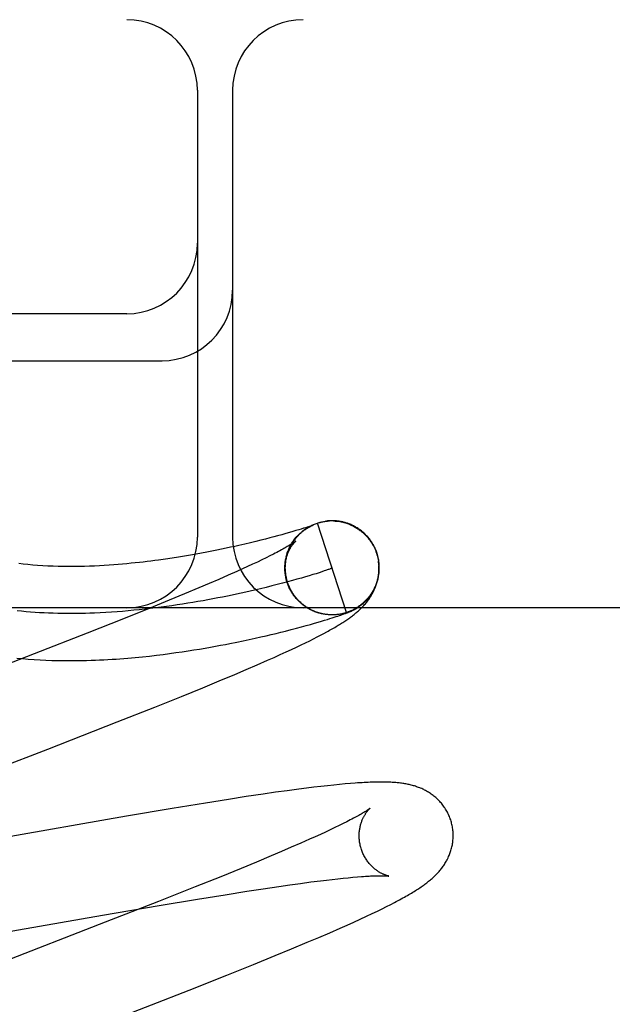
# Model space of a CAD drawing. Header units: inches. Extents: x 0 to 227, y 0 to 147.
# Tile 53 of 78: x 79.12 to 79.247, y 76.292 to 76.502. Entities that reach past the tile are written whole.
import ezdxf

# ---------------------------------------------------------------- set-up
doc = ezdxf.new("R2010")
doc.units = ezdxf.units.IN
doc.header["$LTSCALE"] = 12.505625
doc.header["$MEASUREMENT"] = 0
doc.linetypes.add('HIDDEN', pattern=[0.2, 0.1, -0.1])
doc.layers.add('DEFAULT_2', color=8, linetype='HIDDEN')

msp = doc.modelspace()

# ---------------------------------------------------------------- linework, layer by layer
at = {"layer": 'DEFAULT_2', "color": 8, "linetype": 'HIDDEN'}
for p, q in [((80.78076, 76.50163), (78.28578, 76.50163)), ((79.15826, 76.48663), (79.15826, 76.39163)), ((79.16576, 76.48663), (79.16576, 76.39163)), ((79.14326, 76.43913), (79.03326, 76.43913)), ((79.03326, 76.42913), (79.15076, 76.42913)), ((79.18565, 76.39503), (79.18558, 76.39502)), ((79.18585, 76.39505), (79.18578, 76.39505)), ((79.18606, 76.39507), (79.18598, 76.39507)), ((79.18761, 76.39506), (79.18781, 76.39504)), ((79.18775, 76.39508), (79.18762, 76.39509)), ((79.18781, 76.39506), (79.18802, 76.39504)), ((79.18801, 76.39502), (79.18821, 76.395)), ((79.18822, 76.39502), (79.18842, 76.39499)), ((79.18873, 76.39495), (79.18842, 76.39499)), ((79.18862, 76.39495), (79.18888, 76.39493)), ((79.17859, 76.39283), (79.17788, 76.39262)), ((79.17924, 76.39302), (79.17859, 76.39283)), ((79.17983, 76.3932), (79.17924, 76.39302)), ((79.18036, 76.39336), (79.17983, 76.3932)), ((79.18083, 76.39351), (79.18036, 76.39336)), ((79.18124, 76.39364), (79.18083, 76.39351)), ((79.18159, 76.39375), (79.18124, 76.39364)), ((79.18188, 76.39385), (79.18159, 76.39375)), ((79.18167, 76.39364), (79.18191, 76.39378)), ((79.18186, 76.39375), (79.18209, 76.39388)), ((79.18212, 76.39393), (79.18188, 76.39385)), ((79.18204, 76.39386), (79.18227, 76.39398)), ((79.18233, 76.394), (79.18212, 76.39393)), ((79.18223, 76.39396), (79.18245, 76.39407)), ((79.1825, 76.39406), (79.18233, 76.394)), ((79.18242, 76.39405), (79.18264, 76.39416)), ((79.18261, 76.3941), (79.1825, 76.39406)), ((79.18257, 76.39406), (79.18263, 76.39409)), ((79.18261, 76.39415), (79.18283, 76.39425)), ((79.1827, 76.39413), (79.18261, 76.3941)), ((79.18263, 76.39409), (79.18268, 76.39412)), ((79.18277, 76.39416), (79.1827, 76.39413)), ((79.18282, 76.39418), (79.18277, 76.39416)), ((79.18277, 76.39416), (79.18279, 76.39416)), ((79.1828, 76.39424), (79.18302, 76.39433)), ((79.18281, 76.39417), (79.18283, 76.39418)), ((79.18286, 76.39419), (79.18282, 76.39418)), ((79.18284, 76.39418), (79.18285, 76.39419)), ((79.18286, 76.39419), (79.18287, 76.3942)), ((79.18288, 76.3942), (79.18287, 76.3942)), ((79.18288, 76.3942), (79.18288, 76.3942)), ((79.18288, 76.3942), (79.18288, 76.3942)), ((79.18359, 76.39455), (79.18379, 76.39462)), ((79.18997, 76.3756), (79.18379, 76.39462)), ((79.17068, 76.39071), (79.16956, 76.39044)), ((79.17175, 76.39097), (79.17068, 76.39071)), ((79.17274, 76.39123), (79.17175, 76.39097)), ((79.17367, 76.39147), (79.17274, 76.39123)), ((79.17452, 76.39169), (79.17367, 76.39147)), ((79.1753, 76.3919), (79.17452, 76.39169)), ((79.17625, 76.39216), (79.1753, 76.3919)), ((79.1771, 76.3924), (79.17625, 76.39216)), ((79.17788, 76.39262), (79.1771, 76.3924)), ((79.16134, 76.38865), (79.16026, 76.38844)), ((79.16239, 76.38886), (79.16134, 76.38865)), ((79.1634, 76.38906), (79.16239, 76.38886)), ((79.16438, 76.38927), (79.1634, 76.38906)), ((79.16532, 76.38947), (79.16438, 76.38927)), ((79.16623, 76.38967), (79.16532, 76.38947)), ((79.16711, 76.38987), (79.16623, 76.38967)), ((79.16836, 76.39016), (79.16711, 76.38987)), ((79.16956, 76.39044), (79.16836, 76.39016)), ((79.1774, 76.38828), (79.1775, 76.3885)), ((79.17747, 76.38848), (79.17754, 76.38868)), ((79.15288, 76.38717), (79.15145, 76.38696)), ((79.15424, 76.38738), (79.15288, 76.38717)), ((79.15554, 76.38759), (79.15424, 76.38738)), ((79.15679, 76.3878), (79.15554, 76.38759)), ((79.15799, 76.38802), (79.15679, 76.3878)), ((79.15914, 76.38823), (79.15799, 76.38802)), ((79.16026, 76.38844), (79.15914, 76.38823)), ((79.17198, 76.3868), (79.17103, 76.38634)), ((79.17287, 76.38723), (79.17198, 76.3868)), ((79.1737, 76.38764), (79.17287, 76.38723)), ((79.17447, 76.38803), (79.1737, 76.38764)), ((79.17707, 76.38705), (79.17715, 76.38731)), ((79.17712, 76.38726), (79.1772, 76.38751)), ((79.17716, 76.38746), (79.17725, 76.38771)), ((79.17722, 76.38767), (79.1773, 76.38791)), ((79.17727, 76.38787), (79.17736, 76.38811)), ((79.17733, 76.38808), (79.17743, 76.3883)), ((79.19638, 76.38822), (79.19652, 76.38776)), ((79.19671, 76.3874), (79.19648, 76.38821)), ((79.19652, 76.38776), (79.19677, 76.38663)), ((79.16667, 76.38434), (79.16481, 76.38352)), ((79.16784, 76.38487), (79.16667, 76.38434)), ((79.16896, 76.38538), (79.16784, 76.38487)), ((79.17002, 76.38587), (79.16896, 76.38538)), ((79.17103, 76.38634), (79.17002, 76.38587)), ((79.1769, 76.38469), (79.17691, 76.38505)), ((79.17693, 76.38422), (79.1769, 76.38452)), ((79.17691, 76.38446), (79.17691, 76.38485)), ((79.17695, 76.38399), (79.17692, 76.38431)), ((79.18525, 76.38444), (79.18474, 76.38426)), ((79.16284, 76.38266), (79.16076, 76.38176)), ((79.16481, 76.38352), (79.16284, 76.38266)), ((79.17698, 76.38376), (79.17697, 76.38402)), ((79.17701, 76.38352), (79.17699, 76.38381)), ((79.17725, 76.38243), (79.17709, 76.38309)), ((79.17848, 76.3824), (79.17746, 76.38213)), ((79.17945, 76.38267), (79.17848, 76.3824)), ((79.18038, 76.38294), (79.17945, 76.38267)), ((79.18124, 76.38319), (79.18038, 76.38294)), ((79.18206, 76.38343), (79.18124, 76.38319)), ((79.18282, 76.38366), (79.18206, 76.38343)), ((79.18352, 76.38387), (79.18282, 76.38366)), ((79.18416, 76.38408), (79.18352, 76.38387)), ((79.18474, 76.38426), (79.18416, 76.38408)), ((79.15858, 76.38083), (79.1555, 76.37955)), ((79.16076, 76.38176), (79.15858, 76.38083)), ((79.17166, 76.38066), (79.17038, 76.38036)), ((79.17291, 76.38096), (79.17166, 76.38066)), ((79.17411, 76.38126), (79.17291, 76.38096)), ((79.17527, 76.38155), (79.17411, 76.38126)), ((79.17639, 76.38184), (79.17527, 76.38155)), ((79.17746, 76.38213), (79.17639, 76.38184)), ((79.17786, 76.38085), (79.17774, 76.38107)), ((79.17795, 76.38066), (79.17782, 76.38088)), ((79.17804, 76.38048), (79.17791, 76.38069)), ((79.17814, 76.3803), (79.178, 76.38051)), ((79.17824, 76.38012), (79.1781, 76.38032)), ((79.17834, 76.37994), (79.1782, 76.38014)), ((79.15226, 76.37821), (79.14798, 76.37647)), ((79.1555, 76.37955), (79.15226, 76.37821)), ((79.17845, 76.37977), (79.17831, 76.37996)), ((79.17857, 76.37959), (79.17842, 76.37979)), ((79.17868, 76.37942), (79.17853, 76.37961)), ((79.1788, 76.37925), (79.17864, 76.37944)), ((79.17892, 76.37909), (79.17876, 76.37927)), ((79.17905, 76.37892), (79.17888, 76.37911)), ((79.17918, 76.37876), (79.17901, 76.37894)), ((79.17931, 76.3786), (79.17914, 76.37878)), ((79.17945, 76.37845), (79.17927, 76.37862)), ((79.17958, 76.3783), (79.17941, 76.37847)), ((79.17973, 76.37815), (79.17955, 76.37831)), ((79.17987, 76.378), (79.17969, 76.37816)), ((80.03326, 76.37663), (79.03326, 76.37663)), ((79.14798, 76.37647), (79.14254, 76.37428)), ((79.18002, 76.37786), (79.17983, 76.37801)), ((79.18017, 76.37771), (79.17998, 76.37787)), ((79.18032, 76.37758), (79.18013, 76.37773)), ((79.18048, 76.37744), (79.18029, 76.37759)), ((79.18064, 76.37731), (79.18044, 76.37746)), ((79.1808, 76.37718), (79.1806, 76.37732)), ((79.18097, 76.37706), (79.18077, 76.3772)), ((79.18113, 76.37694), (79.18093, 76.37707)), ((79.1813, 76.37682), (79.1811, 76.37695)), ((79.18148, 76.37671), (79.18127, 76.37683)), ((79.18165, 76.3766), (79.18144, 76.37672)), ((79.18183, 76.37649), (79.18162, 76.37661)), ((79.18201, 76.37639), (79.18179, 76.3765)), ((79.18219, 76.37629), (79.18197, 76.3764)), ((79.18237, 76.37619), (79.18215, 76.3763)), ((79.18255, 76.3761), (79.18234, 76.3762)), ((79.18274, 76.37601), (79.18252, 76.37611)), ((79.18293, 76.37593), (79.18271, 76.37602)), ((79.18312, 76.37585), (79.1829, 76.37594)), ((79.19092, 76.37589), (79.19102, 76.37593)), ((79.14254, 76.37428), (79.13483, 76.37123)), ((79.18331, 76.37577), (79.18309, 76.37586)), ((79.1835, 76.3757), (79.18328, 76.37578)), ((79.1837, 76.37563), (79.18347, 76.37571)), ((79.18389, 76.37557), (79.18367, 76.37564)), ((79.18409, 76.37551), (79.18387, 76.37557)), ((79.18429, 76.37545), (79.18406, 76.37551)), ((79.18453, 76.37541), (79.18426, 76.37546)), ((79.18469, 76.37535), (79.18446, 76.37541)), ((79.18487, 76.37531), (79.18467, 76.37536)), ((79.18497, 76.37531), (79.18469, 76.37535)), ((79.18469, 76.37378), (79.18533, 76.37397)), ((79.18533, 76.37397), (79.18592, 76.37415)), ((79.18602, 76.37516), (79.1859, 76.37517)), ((79.18592, 76.37415), (79.18646, 76.37432)), ((79.1863, 76.37513), (79.1861, 76.37514)), ((79.18637, 76.37513), (79.18611, 76.37514)), ((79.18626, 76.37514), (79.18614, 76.37515)), ((79.18646, 76.37432), (79.18695, 76.37447)), ((79.1868, 76.37511), (79.18669, 76.37512)), ((79.18713, 76.37511), (79.18692, 76.37511)), ((79.18695, 76.37447), (79.18739, 76.37461)), ((79.18734, 76.37512), (79.18714, 76.37511)), ((79.18726, 76.37512), (79.18717, 76.37512)), ((79.18754, 76.37513), (79.18734, 76.37512)), ((79.18742, 76.37513), (79.18734, 76.37512)), ((79.18757, 76.37513), (79.18735, 76.37512)), ((79.18739, 76.37461), (79.18779, 76.37474)), ((79.18764, 76.37514), (79.18757, 76.37513)), ((79.18779, 76.37474), (79.18815, 76.37486)), ((79.18815, 76.37486), (79.18847, 76.37497)), ((79.18837, 76.37522), (79.18816, 76.37519)), ((79.18847, 76.37497), (79.18878, 76.37507)), ((79.18878, 76.37507), (79.18905, 76.37517)), ((79.18905, 76.37517), (79.18925, 76.37524)), ((79.18925, 76.37524), (79.18943, 76.3753)), ((79.18943, 76.3753), (79.18961, 76.37537)), ((79.18961, 76.37537), (79.18978, 76.37543)), ((79.18978, 76.37543), (79.18995, 76.37549)), ((79.18995, 76.37549), (79.19005, 76.37553)), ((79.19005, 76.37553), (79.19016, 76.37557)), ((79.19016, 76.37557), (79.19026, 76.37561)), ((79.19026, 76.37561), (79.19036, 76.37565)), ((79.19036, 76.37565), (79.19045, 76.37569)), ((79.19045, 76.37569), (79.19054, 76.37573)), ((79.19054, 76.37573), (79.19064, 76.37577)), ((79.19064, 76.37577), (79.19073, 76.37581)), ((79.19073, 76.37581), (79.19082, 76.37585)), ((79.19082, 76.37585), (79.19092, 76.37589)), ((79.17698, 76.37167), (79.1782, 76.37198)), ((79.1782, 76.37198), (79.17935, 76.37228)), ((79.17935, 76.37228), (79.18043, 76.37257)), ((79.18043, 76.37257), (79.18143, 76.37284)), ((79.18143, 76.37284), (79.18236, 76.3731)), ((79.18236, 76.3731), (79.18321, 76.37334)), ((79.18321, 76.37334), (79.18399, 76.37357)), ((79.18399, 76.37357), (79.18469, 76.37378)), ((79.13483, 76.37123), (79.12353, 76.36681)), ((79.168, 76.36959), (79.1693, 76.36987)), ((79.1693, 76.36987), (79.17054, 76.37014)), ((79.17054, 76.37014), (79.17173, 76.37041)), ((79.17173, 76.37041), (79.17287, 76.37067)), ((79.17287, 76.37067), (79.17396, 76.37093)), ((79.17396, 76.37093), (79.17501, 76.37118)), ((79.17501, 76.37118), (79.17602, 76.37143)), ((79.17602, 76.37143), (79.17698, 76.37167)), ((79.18216, 76.36962), (79.18299, 76.37003)), ((79.18299, 76.37003), (79.18376, 76.37043)), ((79.18376, 76.37043), (79.18448, 76.3708)), ((79.18448, 76.3708), (79.18516, 76.37116)), ((79.18516, 76.37116), (79.18579, 76.3715)), ((79.15629, 76.36746), (79.15753, 76.36765)), ((79.15753, 76.36765), (79.15873, 76.36785)), ((79.15873, 76.36785), (79.1599, 76.36805)), ((79.1599, 76.36805), (79.16103, 76.36824)), ((79.16103, 76.36824), (79.16212, 76.36844)), ((79.16212, 76.36844), (79.16318, 76.36864)), ((79.16318, 76.36864), (79.16421, 76.36883)), ((79.16421, 76.36883), (79.1652, 76.36902)), ((79.1652, 76.36902), (79.16664, 76.36931)), ((79.16664, 76.36931), (79.168, 76.36959)), ((79.17713, 76.36723), (79.17828, 76.36776)), ((79.17828, 76.36776), (79.17935, 76.36826)), ((79.17935, 76.36826), (79.18035, 76.36874)), ((79.18035, 76.36874), (79.18129, 76.36919)), ((79.18129, 76.36919), (79.18216, 76.36962)), ((79.12353, 76.36681), (79.08367, 76.35136)), ((79.14807, 76.36637), (79.14954, 76.36654)), ((79.14954, 76.36654), (79.15097, 76.36671)), ((79.15097, 76.36671), (79.15235, 76.36689)), ((79.15235, 76.36689), (79.1537, 76.36708)), ((79.1537, 76.36708), (79.15502, 76.36727)), ((79.15502, 76.36727), (79.15629, 76.36746)), ((79.17319, 76.36546), (79.17459, 76.36608)), ((79.17459, 76.36608), (79.1759, 76.36667)), ((79.1759, 76.36667), (79.17713, 76.36723)), ((79.16622, 76.36245), (79.16862, 76.36347)), ((79.16862, 76.36347), (79.17096, 76.36448)), ((79.17096, 76.36448), (79.17319, 76.36546)), ((79.16289, 76.36106), (79.16622, 76.36245)), ((79.15488, 76.35779), (79.15941, 76.35963)), ((79.15941, 76.35963), (79.16289, 76.36106)), ((79.14919, 76.35551), (79.15488, 76.35779)), ((79.14121, 76.35235), (79.14919, 76.35551)), ((79.12641, 76.34657), (79.14121, 76.35235)), ((79.10531, 76.33841), (79.12641, 76.34657)), ((79.18146, 76.33827), (79.17985, 76.33807)), ((79.18302, 76.33846), (79.18146, 76.33827)), ((79.18451, 76.33864), (79.18302, 76.33846)), ((79.18594, 76.3388), (79.18451, 76.33864)), ((79.18727, 76.33894), (79.18594, 76.3388)), ((79.18853, 76.33907), (79.18727, 76.33894)), ((79.18971, 76.33917), (79.18853, 76.33907)), ((79.19082, 76.33927), (79.18971, 76.33917)), ((79.16864, 76.33647), (79.16489, 76.3359)), ((79.17225, 76.33701), (79.16864, 76.33647)), ((79.17487, 76.33739), (79.17225, 76.33701)), ((79.17739, 76.33774), (79.17487, 76.33739)), ((79.17985, 76.33807), (79.17739, 76.33774)), ((79.16001, 76.33512), (79.15287, 76.33395)), ((79.16489, 76.3359), (79.16001, 76.33512)), ((79.14321, 76.33232), (79.09909, 76.32464)), ((79.15287, 76.33395), (79.14321, 76.33232)), ((79.18752, 76.32989), (79.18655, 76.32943)), ((79.18843, 76.33033), (79.18752, 76.32989)), ((79.18927, 76.33074), (79.18843, 76.33033)), ((79.19006, 76.33114), (79.18927, 76.33074)), ((79.18332, 76.32793), (79.18213, 76.3274)), ((79.18445, 76.32845), (79.18332, 76.32793)), ((79.18553, 76.32895), (79.18445, 76.32845)), ((79.18655, 76.32943), (79.18553, 76.32895)), ((79.17825, 76.3257), (79.17615, 76.3248)), ((79.18025, 76.32657), (79.17825, 76.3257)), ((79.18213, 76.3274), (79.18025, 76.32657)), ((79.17394, 76.32386), (79.17084, 76.32257)), ((79.17615, 76.3248), (79.17394, 76.32386)), ((79.17084, 76.32257), (79.16756, 76.32122)), ((79.16325, 76.31946), (79.15777, 76.31727)), ((79.16756, 76.32122), (79.16325, 76.31946)), ((79.19136, 76.31934), (79.19231, 76.31942)), ((79.17225, 76.31689), (79.17558, 76.31738)), ((79.17558, 76.31738), (79.17796, 76.31772)), ((79.17796, 76.31772), (79.18023, 76.31804)), ((79.18023, 76.31804), (79.18239, 76.31833)), ((79.18239, 76.31833), (79.18443, 76.31859)), ((79.18443, 76.31859), (79.18573, 76.31874)), ((79.18573, 76.31874), (79.18697, 76.31889)), ((79.18697, 76.31889), (79.18816, 76.31902)), ((79.18816, 76.31902), (79.18928, 76.31914)), ((79.18928, 76.31914), (79.19035, 76.31924)), ((79.19035, 76.31924), (79.19136, 76.31934)), ((79.15777, 76.31727), (79.15002, 76.3142)), ((79.15832, 76.31468), (79.16415, 76.31563)), ((79.16415, 76.31563), (79.16875, 76.31636)), ((79.16875, 76.31636), (79.17225, 76.31689)), ((79.1381, 76.31125), (79.1501, 76.31331)), ((79.15002, 76.3142), (79.13866, 76.30976)), ((79.1501, 76.31331), (79.15832, 76.31468)), ((79.19853, 76.31312), (79.19939, 76.31355)), ((79.19939, 76.31355), (79.20019, 76.31397)), ((79.09241, 76.30329), (79.1381, 76.31125)), ((79.19292, 76.31043), (79.19425, 76.31105)), ((79.19425, 76.31105), (79.19547, 76.31163)), ((79.19547, 76.31163), (79.19659, 76.31216)), ((79.19659, 76.31216), (79.1976, 76.31266)), ((79.1976, 76.31266), (79.19853, 76.31312)), ((79.13866, 76.30976), (79.10431, 76.29646)), ((79.18866, 76.30852), (79.19011, 76.30916)), ((79.19011, 76.30916), (79.19152, 76.3098)), ((79.19152, 76.3098), (79.19292, 76.31043)), ((79.18407, 76.30654), (79.18641, 76.30754)), ((79.18641, 76.30754), (79.18866, 76.30852)), ((79.17829, 76.30411), (79.18165, 76.30551)), ((79.18165, 76.30551), (79.18407, 76.30654)), ((79.1748, 76.30267), (79.17829, 76.30411)), ((79.16451, 76.29852), (79.17023, 76.30082)), ((79.17023, 76.30082), (79.1748, 76.30267)), ((79.15648, 76.29535), (79.16451, 76.29852)), ((79.14051, 76.28913), (79.15648, 76.29535))]:
    msp.add_line(p, q, dxfattribs=at)
for points in [[(79.18379, 76.39462), (79.18398, 76.39468), (79.18418, 76.39473), (79.18438, 76.39478), (79.18457, 76.39483), (79.18477, 76.39488), (79.18497, 76.39492), (79.18517, 76.39495), (79.18537, 76.39498), (79.18557, 76.39501), (79.18578, 76.39504), (79.18598, 76.39506)], [(79.18379, 76.39462), (79.18398, 76.39468), (79.18418, 76.39474), (79.18438, 76.39479), (79.18457, 76.39484), (79.18477, 76.39488), (79.18497, 76.39492), (79.18517, 76.39496), (79.18537, 76.39499), (79.18555, 76.39502)], [(79.18558, 76.39502), (79.18578, 76.39505), (79.18598, 76.39507), (79.18618, 76.39508), (79.18639, 76.3951)], [(79.18628, 76.39509), (79.18621, 76.39509), (79.18613, 76.39508)], [(79.18654, 76.39511), (79.18645, 76.3951), (79.18637, 76.3951)], [(79.18673, 76.39511), (79.18663, 76.39511), (79.18639, 76.3951)], [(79.18693, 76.39511), (79.18683, 76.39511), (79.18659, 76.3951)], [(79.18715, 76.39511), (79.18704, 76.39511), (79.1868, 76.39511)], [(79.1875, 76.3951), (79.18738, 76.3951), (79.18726, 76.39511), (79.187, 76.39511)], [(79.1872, 76.3951), (79.18741, 76.39509), (79.18761, 76.39508)], [(79.18815, 76.39504), (79.18801, 76.39506), (79.18788, 76.39507), (79.18761, 76.39508)], [(79.18858, 76.39498), (79.18843, 76.395), (79.18829, 76.39502), (79.18802, 76.39504)], [(79.18882, 76.39492), (79.18902, 76.39487), (79.18922, 76.39483), (79.18942, 76.39478), (79.18961, 76.39472), (79.18981, 76.39467), (79.19, 76.3946), (79.1902, 76.39454), (79.19039, 76.39447)], [(79.19648, 76.38821), (79.19642, 76.38838), (79.19634, 76.38859), (79.19627, 76.3888), (79.19618, 76.389), (79.1961, 76.3892), (79.196, 76.3894), (79.19591, 76.3896), (79.19581, 76.38979), (79.1957, 76.38998), (79.19559, 76.39017), (79.19548, 76.39036), (79.19536, 76.39055), (79.19524, 76.39073), (79.19512, 76.39091), (79.19499, 76.39109), (79.19485, 76.39126), (79.19472, 76.39143), (79.19458, 76.3916), (79.19443, 76.39176), (79.19428, 76.39193), (79.19413, 76.39209), (79.19398, 76.39224), (79.19382, 76.39239), (79.19366, 76.39254), (79.1935, 76.39269), (79.19333, 76.39283), (79.19316, 76.39296), (79.19298, 76.3931), (79.19281, 76.39323), (79.19263, 76.39335), (79.19245, 76.39347), (79.19226, 76.39359), (79.19208, 76.39371), (79.19189, 76.39382), (79.1917, 76.39392), (79.19151, 76.39402), (79.19131, 76.39412), (79.19112, 76.39421), (79.19093, 76.39429), (79.19074, 76.39437), (79.19055, 76.39444), (79.19037, 76.39451), (79.19019, 76.39458), (79.19002, 76.39463), (79.18985, 76.39469), (79.18968, 76.39474), (79.18951, 76.39478), (79.18935, 76.39482), (79.18919, 76.39486), (79.18903, 76.39489), (79.18888, 76.39493)], [(79.17747, 76.382), (79.17741, 76.38217), (79.17735, 76.38238), (79.17729, 76.3826), (79.17724, 76.38281), (79.17719, 76.38303), (79.17715, 76.38324), (79.17711, 76.38346), (79.17707, 76.38368), (79.17705, 76.3839), (79.17702, 76.38412), (79.177, 76.38434), (79.17699, 76.38456), (79.17698, 76.38478), (79.17697, 76.385), (79.17697, 76.38522), (79.17698, 76.38544), (79.17699, 76.38566), (79.177, 76.38588), (79.17702, 76.3861), (79.17705, 76.38632), (79.17708, 76.38654), (79.17711, 76.38676), (79.17715, 76.38698), (79.17719, 76.38719), (79.17724, 76.38741), (79.17729, 76.38762), (79.17735, 76.38783), (79.17742, 76.38805), (79.17748, 76.38825), (79.17755, 76.38846), (79.17763, 76.38867), (79.17771, 76.38888), (79.1778, 76.38908), (79.17789, 76.38928), (79.17798, 76.38948), (79.17808, 76.38967), (79.17818, 76.38986), (79.17828, 76.39004), (79.17838, 76.39022), (79.17848, 76.39039), (79.17859, 76.39055), (79.1787, 76.39071), (79.1788, 76.39087), (79.17891, 76.39101), (79.17901, 76.39115), (79.17912, 76.39129), (79.17922, 76.39142), (79.17933, 76.39155), (79.17943, 76.39167), (79.17954, 76.39179), (79.17964, 76.3919), (79.17975, 76.39201), (79.17985, 76.39212), (79.17995, 76.39222), (79.18006, 76.39232), (79.18016, 76.39242), (79.18026, 76.39251), (79.18035, 76.39259), (79.18045, 76.39268), (79.18055, 76.39276), (79.18064, 76.39284), (79.18073, 76.39291), (79.18082, 76.39298), (79.18091, 76.39305), (79.181, 76.39311), (79.18108, 76.39318), (79.18116, 76.39324), (79.18124, 76.39329), (79.18132, 76.39334), (79.18139, 76.39339), (79.18147, 76.39344), (79.18153, 76.39349), (79.1816, 76.39353), (79.18166, 76.39357), (79.18172, 76.3936), (79.18178, 76.39364), (79.18183, 76.39367), (79.18189, 76.3937), (79.18194, 76.39373), (79.18199, 76.39376), (79.18204, 76.39379), (79.18208, 76.39381), (79.18213, 76.39384), (79.18218, 76.39386), (79.18222, 76.39389), (79.18226, 76.39391), (79.18231, 76.39393), (79.18235, 76.39395), (79.18239, 76.39397), (79.18243, 76.39399), (79.18246, 76.39401), (79.1825, 76.39403), (79.18253, 76.39405), (79.18257, 76.39406)], [(79.17757, 76.38869), (79.17764, 76.38889), (79.17772, 76.38908), (79.17781, 76.38927), (79.17789, 76.38945), (79.17799, 76.38964), (79.17808, 76.38982), (79.17818, 76.39), (79.17828, 76.39018), (79.17839, 76.39036), (79.1785, 76.39053), (79.17861, 76.39071), (79.17873, 76.39088), (79.17885, 76.39105), (79.17898, 76.39121), (79.1791, 76.39137), (79.17923, 76.39153), (79.17937, 76.39169), (79.17951, 76.39184), (79.17965, 76.392), (79.17979, 76.39214), (79.17994, 76.39229), (79.18009, 76.39243), (79.18024, 76.39257), (79.18039, 76.39271), (79.18055, 76.39284), (79.18071, 76.39297), (79.18088, 76.3931), (79.18104, 76.39322), (79.18121, 76.39334), (79.18138, 76.39345), (79.18155, 76.39357), (79.18173, 76.39367)], [(79.17828, 76.39021), (79.17839, 76.39039), (79.1785, 76.39057), (79.17862, 76.39074), (79.17874, 76.39092), (79.17887, 76.39109), (79.179, 76.39126), (79.17913, 76.39142), (79.17927, 76.39159), (79.1794, 76.39175), (79.17955, 76.3919), (79.17969, 76.39206), (79.17984, 76.39221), (79.17999, 76.39236), (79.18015, 76.3925), (79.18031, 76.39264), (79.18047, 76.39278), (79.18063, 76.39291), (79.1808, 76.39304), (79.18097, 76.39317), (79.18114, 76.3933), (79.18132, 76.39342), (79.1815, 76.39353), (79.18167, 76.39364)], [(79.18268, 76.39412), (79.18273, 76.39414), (79.18275, 76.39415)], [(79.183, 76.39432), (79.18319, 76.3944), (79.18339, 76.39448), (79.18359, 76.39455)], [(79.19038, 76.39445), (79.19057, 76.39437), (79.19076, 76.39429), (79.19095, 76.39421), (79.19113, 76.39413), (79.19132, 76.39404), (79.1915, 76.39395), (79.19168, 76.39385), (79.19186, 76.39375), (79.19203, 76.39365), (79.19221, 76.39354), (79.19238, 76.39343), (79.19255, 76.39331), (79.19271, 76.3932), (79.19288, 76.39308), (79.19304, 76.39295), (79.1932, 76.39283), (79.19336, 76.39269), (79.19351, 76.39256), (79.19366, 76.39242), (79.19381, 76.39229), (79.19395, 76.39214), (79.1941, 76.392), (79.19424, 76.39185), (79.19437, 76.3917), (79.1945, 76.39154), (79.19463, 76.39139), (79.19476, 76.39123), (79.19489, 76.39107), (79.19501, 76.3909), (79.19512, 76.39074), (79.19524, 76.39057)], [(79.17919, 76.39078), (79.17918, 76.39078), (79.17917, 76.39077), (79.17915, 76.39075), (79.17912, 76.39073), (79.17909, 76.3907), (79.17904, 76.39067), (79.17899, 76.39063), (79.17893, 76.39058), (79.17885, 76.39053), (79.17876, 76.39047), (79.17867, 76.39041), (79.17856, 76.39033), (79.17843, 76.39025), (79.1783, 76.39017), (79.17815, 76.39007), (79.17799, 76.38997), (79.17781, 76.38986), (79.17761, 76.38975), (79.1774, 76.38962), (79.17718, 76.38949), (79.17694, 76.38936), (79.17668, 76.38921), (79.17641, 76.38906), (79.17613, 76.38891), (79.17583, 76.38875), (79.17551, 76.38858), (79.17518, 76.3884), (79.17483, 76.38822), (79.17447, 76.38803)], [(79.1769, 76.38492), (79.1769, 76.38514), (79.17691, 76.38537), (79.17692, 76.38559), (79.17694, 76.38581), (79.17697, 76.38602), (79.17699, 76.38623), (79.17703, 76.38644), (79.17706, 76.38664), (79.1771, 76.38684), (79.17715, 76.38703), (79.17719, 76.38722), (79.17724, 76.3874), (79.17729, 76.38758), (79.17735, 76.38775), (79.17741, 76.38791), (79.17747, 76.38808), (79.17753, 76.38823), (79.17759, 76.38838), (79.17765, 76.38853), (79.17772, 76.38867), (79.17778, 76.38881), (79.17785, 76.38894), (79.17791, 76.38906), (79.17798, 76.38919), (79.17804, 76.3893), (79.17811, 76.38942), (79.17818, 76.38952), (79.17824, 76.38963), (79.17831, 76.38973), (79.17837, 76.38982), (79.17843, 76.38991), (79.1785, 76.39), (79.17856, 76.39008), (79.17862, 76.39016), (79.17868, 76.39023), (79.17873, 76.3903), (79.17879, 76.39037), (79.17884, 76.39043), (79.17889, 76.39048), (79.17894, 76.39053), (79.17898, 76.39058), (79.17902, 76.39062), (79.17906, 76.39066), (79.17909, 76.39069), (79.17912, 76.39072), (79.17914, 76.39074), (79.17916, 76.39076), (79.17918, 76.39077), (79.17918, 76.39078), (79.17919, 76.39078)], [(79.19437, 76.39171), (79.19451, 76.39155), (79.19464, 76.3914), (79.19476, 76.39124), (79.19489, 76.39107), (79.19501, 76.39091), (79.19512, 76.39074), (79.19524, 76.39057)], [(79.19524, 76.39057), (79.19531, 76.39046), (79.19539, 76.39034), (79.19546, 76.39021), (79.19554, 76.39008), (79.19562, 76.38995), (79.1957, 76.38981), (79.19577, 76.38966), (79.19585, 76.38951), (79.19592, 76.38936), (79.196, 76.3892), (79.19607, 76.38905), (79.19613, 76.38888), (79.1962, 76.38872), (79.19626, 76.38856), (79.19632, 76.38839), (79.19638, 76.38822)], [(79.15145, 76.38696), (79.14996, 76.38675), (79.14918, 76.38665), (79.14839, 76.38655), (79.14759, 76.38645), (79.14676, 76.38635), (79.14592, 76.38625), (79.14506, 76.38616), (79.14418, 76.38607), (79.14328, 76.38598), (79.14236, 76.3859), (79.14142, 76.38582), (79.14046, 76.38574), (79.13947, 76.38567), (79.13846, 76.38561), (79.13743, 76.38555), (79.13638, 76.3855), (79.13531, 76.38546), (79.13423, 76.38543), (79.13313, 76.3854), (79.13203, 76.38539), (79.13091, 76.38538), (79.12979, 76.38539), (79.12867, 76.38541), (79.12756, 76.38544), (79.12645, 76.38549), (79.12535, 76.38555), (79.12428, 76.38562), (79.12323, 76.3857), (79.12221, 76.38579), (79.12122, 76.38589), (79.12026, 76.386)], [(79.1769, 76.38452), (79.17689, 76.38473), (79.17688, 76.38494), (79.17688, 76.38515), (79.17689, 76.38537), (79.17689, 76.38558), (79.17691, 76.38579), (79.17692, 76.386), (79.17694, 76.38621), (79.17697, 76.38642), (79.177, 76.38663), (79.17703, 76.38684), (79.17707, 76.38705)], [(79.17691, 76.38505), (79.17691, 76.38526), (79.17691, 76.38547), (79.17692, 76.38567), (79.17694, 76.38588), (79.17695, 76.38608), (79.17698, 76.38629), (79.177, 76.3865), (79.17703, 76.3867), (79.17707, 76.3869), (79.17711, 76.38711)], [(79.19102, 76.37593), (79.19107, 76.37596), (79.19112, 76.37598), (79.19117, 76.37601), (79.19122, 76.37603), (79.19127, 76.37606), (79.19133, 76.37608), (79.19138, 76.37611), (79.19144, 76.37614), (79.1915, 76.37617), (79.19155, 76.3762), (79.19161, 76.37623), (79.19167, 76.37626), (79.19173, 76.37629), (79.19179, 76.37632), (79.19185, 76.37636), (79.19191, 76.37639), (79.19197, 76.37643), (79.19203, 76.37646), (79.19209, 76.3765), (79.19216, 76.37654), (79.19223, 76.37659), (79.1923, 76.37663), (79.19237, 76.37668), (79.19245, 76.37672), (79.19252, 76.37678), (79.19261, 76.37683), (79.19269, 76.37689), (79.19278, 76.37695), (79.19286, 76.37702), (79.19296, 76.37708), (79.19305, 76.37716), (79.19315, 76.37723), (79.19325, 76.37731), (79.19334, 76.37739), (79.19345, 76.37748), (79.19355, 76.37756), (79.19365, 76.37766), (79.19376, 76.37775), (79.19387, 76.37785), (79.19398, 76.37796), (79.19409, 76.37807), (79.1942, 76.37818), (79.19431, 76.3783), (79.19442, 76.37843), (79.19453, 76.37855), (79.19464, 76.37868), (79.19476, 76.37882), (79.19487, 76.37896), (79.19498, 76.37911), (79.19509, 76.37926), (79.19521, 76.37942), (79.19532, 76.37959), (79.19543, 76.37977), (79.19554, 76.37995), (79.19566, 76.38014), (79.19576, 76.38033), (79.19587, 76.38053), (79.19597, 76.38073), (79.19606, 76.38093), (79.19615, 76.38113), (79.19623, 76.38133), (79.19631, 76.38153), (79.19639, 76.38174), (79.19646, 76.38195), (79.19653, 76.38216), (79.19659, 76.38237), (79.19665, 76.38258), (79.1967, 76.3828), (79.19675, 76.38301), (79.1968, 76.38323), (79.19683, 76.38345), (79.19687, 76.38366), (79.1969, 76.38388), (79.19692, 76.3841), (79.19694, 76.38432), (79.19696, 76.38454), (79.19697, 76.38476), (79.19697, 76.38499), (79.19697, 76.38521), (79.19697, 76.38543), (79.19696, 76.38565), (79.19694, 76.38587), (79.19692, 76.38609), (79.1969, 76.38631), (79.19687, 76.38653), (79.19684, 76.38675), (79.1968, 76.38696), (79.19675, 76.38718), (79.19671, 76.3874)], [(79.19687, 76.38571), (79.19685, 76.38597), (79.19682, 76.38623), (79.19679, 76.38649), (79.19677, 76.38663)], [(79.19678, 76.38657), (79.1968, 76.38636), (79.19683, 76.38616), (79.19685, 76.38595), (79.19686, 76.38575), (79.19688, 76.38546)], [(79.17697, 76.38402), (79.17695, 76.38423), (79.17693, 76.38443), (79.17692, 76.38464)], [(79.18688, 76.38511), (79.18693, 76.38511), (79.18695, 76.38511), (79.18697, 76.38511), (79.18697, 76.3851), (79.18696, 76.38509), (79.18694, 76.38507), (79.1869, 76.38505), (79.18684, 76.38502), (79.18676, 76.38498), (79.18666, 76.38494), (79.18654, 76.3849), (79.18641, 76.38484), (79.18626, 76.38479), (79.18609, 76.38473), (79.18591, 76.38466), (79.18571, 76.38459), (79.18549, 76.38451), (79.18525, 76.38444)], [(79.19688, 76.38534), (79.19688, 76.38513), (79.19688, 76.38493), (79.19688, 76.38472), (79.19687, 76.38452), (79.19685, 76.38431), (79.19684, 76.38393)], [(79.19686, 76.38418), (79.19688, 76.38443), (79.19689, 76.38469), (79.19689, 76.38494), (79.19689, 76.3852), (79.19687, 76.38554)], [(79.17706, 76.38325), (79.17702, 76.38346), (79.17699, 76.38367), (79.17696, 76.38388), (79.17693, 76.38409)], [(79.17709, 76.38309), (79.17705, 76.38329), (79.17701, 76.38352)], [(79.1774, 76.382), (79.17734, 76.3822), (79.17728, 76.3824), (79.17723, 76.3826), (79.17718, 76.3828), (79.17713, 76.383), (79.17709, 76.3832), (79.17705, 76.38341), (79.17702, 76.38361)], [(79.17777, 76.38104), (79.17765, 76.38126), (79.17758, 76.38145), (79.1775, 76.38164), (79.17743, 76.38184), (79.17737, 76.38203), (79.17731, 76.38223), (79.17725, 76.38243)], [(79.18579, 76.3715), (79.1861, 76.37167), (79.18639, 76.37183), (79.18668, 76.37199), (79.18696, 76.37215), (79.18723, 76.37231), (79.1875, 76.37246), (79.18776, 76.37262), (79.18801, 76.37277), (79.18825, 76.37291), (79.1885, 76.37306), (79.18873, 76.37321), (79.18896, 76.37335), (79.18919, 76.3735), (79.18941, 76.37364), (79.18963, 76.37379), (79.18985, 76.37393), (79.19006, 76.37407), (79.19026, 76.37421), (79.19047, 76.37436), (79.19067, 76.3745), (79.19087, 76.37464), (79.19106, 76.37479), (79.19125, 76.37493), (79.19144, 76.37508), (79.19163, 76.37522), (79.19181, 76.37537), (79.19199, 76.37552), (79.19217, 76.37567), (79.19235, 76.37583), (79.19252, 76.37598), (79.1927, 76.37614), (79.19287, 76.3763), (79.19304, 76.37646), (79.1932, 76.37662), (79.19337, 76.37679), (79.19353, 76.37696), (79.19369, 76.37713), (79.19384, 76.3773), (79.194, 76.37748), (79.19415, 76.37766), (79.19429, 76.37784), (79.19444, 76.37802), (79.19458, 76.37821), (79.19471, 76.37839), (79.19485, 76.37858), (79.19498, 76.37878), (79.1951, 76.37897), (79.19522, 76.37917), (79.19534, 76.37937), (79.19546, 76.37957), (79.19557, 76.37978), (79.19568, 76.37999), (79.19579, 76.3802), (79.19589, 76.38042), (79.19598, 76.38063), (79.19608, 76.38085), (79.19616, 76.38107), (79.19625, 76.3813), (79.19632, 76.38152), (79.1964, 76.38175), (79.19647, 76.38199), (79.19653, 76.38222), (79.19659, 76.38246), (79.19665, 76.3827), (79.1967, 76.38294), (79.19674, 76.38318), (79.19678, 76.38343), (79.19681, 76.38368), (79.19684, 76.38393)], [(79.19683, 76.3841), (79.19681, 76.3839), (79.19679, 76.3837), (79.19675, 76.38349), (79.19672, 76.38329), (79.19668, 76.38309), (79.19664, 76.38289), (79.19659, 76.38268), (79.19654, 76.38249), (79.19648, 76.38229), (79.19642, 76.38209), (79.19636, 76.38189), (79.19629, 76.3817), (79.19622, 76.38151), (79.19614, 76.38131), (79.19606, 76.38112), (79.19597, 76.38094), (79.19589, 76.38075), (79.19579, 76.38057), (79.1957, 76.38038), (79.1956, 76.3802), (79.1955, 76.38002), (79.19539, 76.37985), (79.19528, 76.37967), (79.19517, 76.3795), (79.19505, 76.37933), (79.19493, 76.37916), (79.1948, 76.379), (79.19467, 76.37884), (79.19454, 76.37868), (79.19441, 76.37852), (79.19427, 76.37837), (79.19413, 76.37822), (79.19399, 76.37807), (79.19384, 76.37792), (79.19369, 76.37778), (79.19354, 76.37764), (79.19338, 76.37751), (79.19322, 76.37737), (79.19306, 76.37724), (79.1929, 76.37712), (79.19273, 76.377), (79.19256, 76.37688), (79.19239, 76.37676), (79.19222, 76.37665), (79.19204, 76.37654), (79.19186, 76.37644), (79.19168, 76.37634), (79.1915, 76.37624), (79.19132, 76.37614), (79.19113, 76.37606), (79.19094, 76.37597), (79.19075, 76.37589), (79.19056, 76.37581), (79.19037, 76.37574), (79.19017, 76.37567), (79.18997, 76.3756)], [(79.17038, 76.38036), (79.16854, 76.37994), (79.16759, 76.37973), (79.16662, 76.37952), (79.16564, 76.37932), (79.16465, 76.37911), (79.16364, 76.37891), (79.16261, 76.37871), (79.16157, 76.37851), (79.16052, 76.37831), (79.15946, 76.37812), (79.15838, 76.37793), (79.1573, 76.37775), (79.1562, 76.37757), (79.15509, 76.37739), (79.15397, 76.37722), (79.15284, 76.37705), (79.1517, 76.37689), (79.15056, 76.37674), (79.14941, 76.37659), (79.14825, 76.37645), (79.14708, 76.37632), (79.14591, 76.37619), (79.14473, 76.37608), (79.14355, 76.37596), (79.14236, 76.37586), (79.14117, 76.37577), (79.13998, 76.37569), (79.13878, 76.37561), (79.13759, 76.37555), (79.13639, 76.37549)], [(79.17769, 76.38123), (79.17761, 76.38142), (79.17754, 76.38161), (79.17747, 76.38181), (79.1774, 76.382)], [(79.18438, 76.37545), (79.18422, 76.37549), (79.18407, 76.37554), (79.18391, 76.37559), (79.18375, 76.37564), (79.18359, 76.3757), (79.18342, 76.37576), (79.18325, 76.37583), (79.18308, 76.3759), (79.18291, 76.37597), (79.18273, 76.37605), (79.18255, 76.37614), (79.18237, 76.37623), (79.18218, 76.37633), (79.182, 76.37643), (79.18181, 76.37654), (79.18162, 76.37666), (79.18144, 76.37678), (79.18126, 76.3769), (79.18108, 76.37703), (79.18091, 76.37715), (79.18074, 76.37729), (79.18057, 76.37742), (79.18041, 76.37756), (79.18025, 76.37771), (79.18009, 76.37785), (79.17993, 76.37801), (79.17978, 76.37816), (79.17963, 76.37832), (79.17948, 76.37848), (79.17934, 76.37864), (79.1792, 76.37881), (79.17907, 76.37898), (79.17894, 76.37915), (79.17881, 76.37933), (79.17869, 76.37951), (79.17857, 76.37969), (79.17845, 76.37987), (79.17834, 76.38006), (79.17823, 76.38024), (79.17813, 76.38044), (79.17803, 76.38063), (79.17794, 76.38082), (79.17784, 76.38102), (79.17776, 76.38122), (79.17768, 76.38142), (79.1776, 76.38162), (79.17752, 76.38183), (79.17747, 76.382)], [(79.13639, 76.37549), (79.13541, 76.37546), (79.13443, 76.37543), (79.13345, 76.3754), (79.13247, 76.37539), (79.13149, 76.37538), (79.13051, 76.37538), (79.12954, 76.37539), (79.12856, 76.37541), (79.12759, 76.37544), (79.12662, 76.37547), (79.12565, 76.37552), (79.12468, 76.37557), (79.12372, 76.37563), (79.12276, 76.3757), (79.1218, 76.37578), (79.12085, 76.37587), (79.11991, 76.37598)], [(79.18482, 76.37534), (79.18468, 76.37538), (79.18453, 76.37541)], [(79.18614, 76.37515), (79.18591, 76.37516), (79.1857, 76.37518), (79.1855, 76.37521), (79.1853, 76.37524), (79.18509, 76.37527), (79.18489, 76.37531)], [(79.18538, 76.37524), (79.18525, 76.37526), (79.18511, 76.37529)], [(79.18577, 76.37518), (79.18564, 76.3752), (79.18551, 76.37522)], [(79.18717, 76.37512), (79.18694, 76.37511), (79.18673, 76.37511), (79.18652, 76.37512), (79.18632, 76.37513)], [(79.18659, 76.37512), (79.18648, 76.37512), (79.18637, 76.37513)], [(79.18709, 76.37511), (79.18699, 76.37511), (79.1869, 76.37511)], [(79.18817, 76.37519), (79.18796, 76.37517), (79.18776, 76.37515), (79.18755, 76.37513)], [(79.18783, 76.37515), (79.18777, 76.37515), (79.1877, 76.37514)], [(79.18805, 76.37518), (79.18799, 76.37517), (79.18794, 76.37516)], [(79.18822, 76.3752), (79.18815, 76.37519), (79.1881, 76.37518)], [(79.18997, 76.3756), (79.18978, 76.37554), (79.18958, 76.37548), (79.18938, 76.37543), (79.18918, 76.37538), (79.18898, 76.37533), (79.18878, 76.37529), (79.18858, 76.37525), (79.18837, 76.37522)], [(79.11984, 76.36593), (79.12102, 76.36581), (79.12225, 76.36571), (79.12351, 76.36562), (79.12478, 76.36555), (79.12605, 76.36549), (79.12729, 76.36544), (79.12849, 76.36541), (79.12962, 76.36539), (79.1307, 76.36538), (79.13174, 76.36538), (79.13274, 76.36539), (79.13372, 76.36541), (79.13469, 76.36543), (79.13563, 76.36546), (79.13656, 76.36549), (79.13747, 76.36553), (79.13836, 76.36557), (79.13924, 76.36562), (79.1401, 76.36567), (79.14095, 76.36573), (79.14179, 76.36579), (79.14261, 76.36585), (79.14343, 76.36592), (79.14423, 76.36599), (79.14502, 76.36606), (79.1458, 76.36613), (79.14657, 76.36621), (79.14807, 76.36637)], [(79.2123, 76.33105), (79.21223, 76.33126), (79.21216, 76.33151), (79.21207, 76.33176), (79.21198, 76.332), (79.21189, 76.33224), (79.21179, 76.33248), (79.21168, 76.33271), (79.21157, 76.33295), (79.21145, 76.33318), (79.21132, 76.3334), (79.2112, 76.33363), (79.21106, 76.33384), (79.21093, 76.33406), (79.21078, 76.33427), (79.21064, 76.33448), (79.21048, 76.33468), (79.21033, 76.33488), (79.21017, 76.33507), (79.21001, 76.33526), (79.20984, 76.33544), (79.20967, 76.33562), (79.2095, 76.3358), (79.20933, 76.33597), (79.20915, 76.33613), (79.20897, 76.33629), (79.20879, 76.33645), (79.2086, 76.3366), (79.20841, 76.33674), (79.20822, 76.33689), (79.20803, 76.33702), (79.20784, 76.33716), (79.20764, 76.33729), (79.20744, 76.33741), (79.20723, 76.33753), (79.20703, 76.33765), (79.20682, 76.33776), (79.20662, 76.33787), (79.20641, 76.33798), (79.2062, 76.33808), (79.20599, 76.33817), (79.20577, 76.33826), (79.20556, 76.33835), (79.20534, 76.33843), (79.20513, 76.33851), (79.20491, 76.33859), (79.20468, 76.33867), (79.20446, 76.33874), (79.20424, 76.3388), (79.20401, 76.33886), (79.20378, 76.33892), (79.20356, 76.33898), (79.20333, 76.33903), (79.2031, 76.33908), (79.20287, 76.33913), (79.20264, 76.33917), (79.20241, 76.33921), (79.20218, 76.33925), (79.20195, 76.33929), (79.20171, 76.33932), (79.20147, 76.33935), (79.20123, 76.33938), (79.20099, 76.33941), (79.20074, 76.33943), (79.20049, 76.33946), (79.20023, 76.33948), (79.19997, 76.3395), (79.19971, 76.33951), (79.19943, 76.33953), (79.19915, 76.33954), (79.19886, 76.33955), (79.19857, 76.33956), (79.19826, 76.33957), (79.19795, 76.33957), (79.19762, 76.33957), (79.19729, 76.33957), (79.19694, 76.33957), (79.19659, 76.33957), (79.19622, 76.33956), (79.19584, 76.33955), (79.19545, 76.33954), (79.19505, 76.33953), (79.19463, 76.33951), (79.19421, 76.33949), (79.19377, 76.33947), (79.19331, 76.33944), (79.19284, 76.33941), (79.19236, 76.33938), (79.19186, 76.33935), (79.19082, 76.33927)], [(79.19498, 76.33399), (79.19497, 76.33398), (79.19495, 76.33397), (79.19493, 76.33395), (79.1949, 76.33393), (79.19486, 76.3339), (79.19481, 76.33386), (79.19475, 76.33382), (79.19468, 76.33377), (79.1946, 76.33371), (79.19451, 76.33365), (79.1944, 76.33358), (79.19429, 76.3335), (79.19416, 76.33342), (79.19402, 76.33333), (79.19386, 76.33323), (79.19369, 76.33313), (79.1935, 76.33301), (79.1933, 76.33289), (79.19308, 76.33277), (79.19285, 76.33263), (79.1926, 76.33249), (79.19234, 76.33234), (79.19206, 76.33219), (79.19176, 76.33203), (79.19146, 76.33187), (79.19113, 76.33169), (79.19079, 76.33152), (79.19043, 76.33133), (79.19006, 76.33114)], [(79.19303, 76.32569), (79.19297, 76.32589), (79.19292, 76.32612), (79.19287, 76.32636), (79.19282, 76.32659), (79.19279, 76.32683), (79.19276, 76.32706), (79.19273, 76.3273), (79.19271, 76.32753), (79.1927, 76.32776), (79.19269, 76.32799), (79.19269, 76.32822), (79.1927, 76.32844), (79.19271, 76.32867), (79.19272, 76.32889), (79.19274, 76.3291), (79.19277, 76.32932), (79.1928, 76.32953), (79.19283, 76.32973), (79.19287, 76.32993), (79.19291, 76.33013), (79.19296, 76.33032), (79.193, 76.3305), (79.19306, 76.33068), (79.19311, 76.33086), (79.19316, 76.33103), (79.19322, 76.33119), (79.19328, 76.33135), (79.19334, 76.33151), (79.19341, 76.33166), (79.19347, 76.3318), (79.19354, 76.33194), (79.1936, 76.33208), (79.19367, 76.33221), (79.19373, 76.33233), (79.1938, 76.33245), (79.19387, 76.33256), (79.19393, 76.33267), (79.194, 76.33278), (79.19406, 76.33288), (79.19413, 76.33298), (79.19419, 76.33307), (79.19425, 76.33316), (79.19432, 76.33325), (79.19438, 76.33333), (79.19444, 76.3334), (79.19449, 76.33347), (79.19455, 76.33354), (79.1946, 76.3336), (79.19465, 76.33366), (79.1947, 76.33372), (79.19475, 76.33376), (79.19479, 76.33381), (79.19483, 76.33385), (79.19486, 76.33388), (79.1949, 76.33391), (79.19492, 76.33394), (79.19494, 76.33396), (79.19496, 76.33397), (79.19497, 76.33398), (79.19498, 76.33399)], [(79.20019, 76.31397), (79.20057, 76.31417), (79.20095, 76.31437), (79.2013, 76.31456), (79.20165, 76.31475), (79.20199, 76.31494), (79.20232, 76.31512), (79.20264, 76.3153), (79.20295, 76.31548), (79.20325, 76.31565), (79.20354, 76.31582), (79.20383, 76.31599), (79.20411, 76.31616), (79.20438, 76.31633), (79.20464, 76.31649), (79.20489, 76.31665), (79.20514, 76.31681), (79.20538, 76.31697), (79.20562, 76.31712), (79.20585, 76.31728), (79.20607, 76.31743), (79.20628, 76.31758), (79.20649, 76.31773), (79.20669, 76.31788), (79.20689, 76.31803), (79.20709, 76.31818), (79.20728, 76.31833), (79.20747, 76.31848), (79.20765, 76.31863), (79.20784, 76.31878), (79.20802, 76.31893), (79.2082, 76.31909), (79.20837, 76.31924), (79.20854, 76.3194), (79.20871, 76.31956), (79.20888, 76.31972), (79.20905, 76.31989), (79.20921, 76.32006), (79.20937, 76.32023), (79.20953, 76.3204), (79.20969, 76.32058), (79.20984, 76.32075), (79.20999, 76.32093), (79.21014, 76.32112), (79.21028, 76.3213), (79.21042, 76.32149), (79.21055, 76.32167), (79.21069, 76.32186), (79.21081, 76.32206), (79.21094, 76.32225), (79.21106, 76.32245), (79.21118, 76.32266), (79.2113, 76.32286), (79.21141, 76.32307), (79.21152, 76.32329), (79.21162, 76.3235), (79.21172, 76.32372), (79.21181, 76.32393), (79.2119, 76.32415), (79.21199, 76.32438), (79.21207, 76.3246), (79.21215, 76.32483), (79.21222, 76.32506), (79.21229, 76.32529), (79.21235, 76.32553), (79.21241, 76.32577), (79.21246, 76.32601), (79.21251, 76.32625), (79.21255, 76.3265), (79.21259, 76.32675), (79.21262, 76.327), (79.21264, 76.32725), (79.21266, 76.3275), (79.21268, 76.32776), (79.21268, 76.32801), (79.21268, 76.32827), (79.21268, 76.32853), (79.21267, 76.32879), (79.21265, 76.32904), (79.21263, 76.3293), (79.2126, 76.32956), (79.21256, 76.32982), (79.21252, 76.33007), (79.21247, 76.33033), (79.21241, 76.33058), (79.21235, 76.33084), (79.2123, 76.33105)], [(79.19897, 76.31959), (79.19898, 76.31959), (79.19897, 76.31959), (79.19896, 76.3196), (79.19893, 76.3196), (79.1989, 76.31961), (79.19887, 76.31962), (79.19883, 76.31963), (79.19878, 76.31964), (79.19872, 76.31965), (79.19866, 76.31967), (79.1986, 76.31969), (79.19853, 76.31971), (79.19846, 76.31973), (79.19838, 76.31976), (79.19829, 76.31979), (79.19821, 76.31982), (79.19812, 76.31985), (79.19802, 76.31989), (79.19793, 76.31993), (79.19783, 76.31997), (79.19772, 76.32002), (79.19762, 76.32007), (79.19751, 76.32012), (79.1974, 76.32018), (79.19729, 76.32024), (79.19717, 76.32031), (79.19705, 76.32037), (79.19693, 76.32045), (79.19681, 76.32052), (79.19668, 76.32061), (79.19656, 76.32069), (79.19643, 76.32078), (79.19629, 76.32088), (79.19616, 76.32098), (79.19603, 76.32109), (79.1959, 76.3212), (79.19576, 76.32131), (79.19563, 76.32143), (79.19549, 76.32156), (79.19535, 76.3217), (79.19521, 76.32184), (79.19508, 76.32198), (79.19494, 76.32213), (79.19481, 76.32229), (79.19467, 76.32246), (79.19454, 76.32262), (79.19441, 76.3228), (79.19429, 76.32298), (79.19416, 76.32316), (79.19404, 76.32336), (79.19393, 76.32355), (79.19381, 76.32375), (79.19371, 76.32396), (79.1936, 76.32416), (79.1935, 76.32438), (79.19341, 76.32459), (79.19332, 76.32481), (79.19324, 76.32504), (79.19316, 76.32526), (79.19308, 76.32549), (79.19303, 76.32569)], [(79.19231, 76.31942), (79.1932, 76.31949), (79.19362, 76.31952), (79.19402, 76.31954), (79.19441, 76.31957), (79.19478, 76.31959), (79.19513, 76.31961), (79.19547, 76.31962), (79.19579, 76.31963), (79.19609, 76.31964), (79.19638, 76.31965), (79.19665, 76.31966), (79.1969, 76.31966), (79.19713, 76.31967), (79.19735, 76.31967), (79.19755, 76.31966), (79.19774, 76.31966), (79.19791, 76.31966), (79.19806, 76.31966), (79.19821, 76.31965), (79.19833, 76.31964), (79.19845, 76.31964), (79.19855, 76.31963), (79.19864, 76.31963), (79.19872, 76.31962), (79.19879, 76.31961), (79.19884, 76.31961), (79.19889, 76.3196), (79.19893, 76.3196), (79.19895, 76.3196), (79.19897, 76.31959), (79.19897, 76.31959)]]:
    msp.add_lwpolyline(points, dxfattribs=at)
for centre, start, end in [((79.14326, 76.48663), 0, 90), ((79.18076, 76.48663), 90, 180), ((79.14326, 76.45413), 270, 360), ((79.15076, 76.44413), 270, 360), ((79.14326, 76.39163), 270, 360), ((79.18076, 76.39163), 180, 270)]:
    msp.add_arc(centre, 0.015, start, end, dxfattribs=at)

doc.saveas('drawing.dxf')
